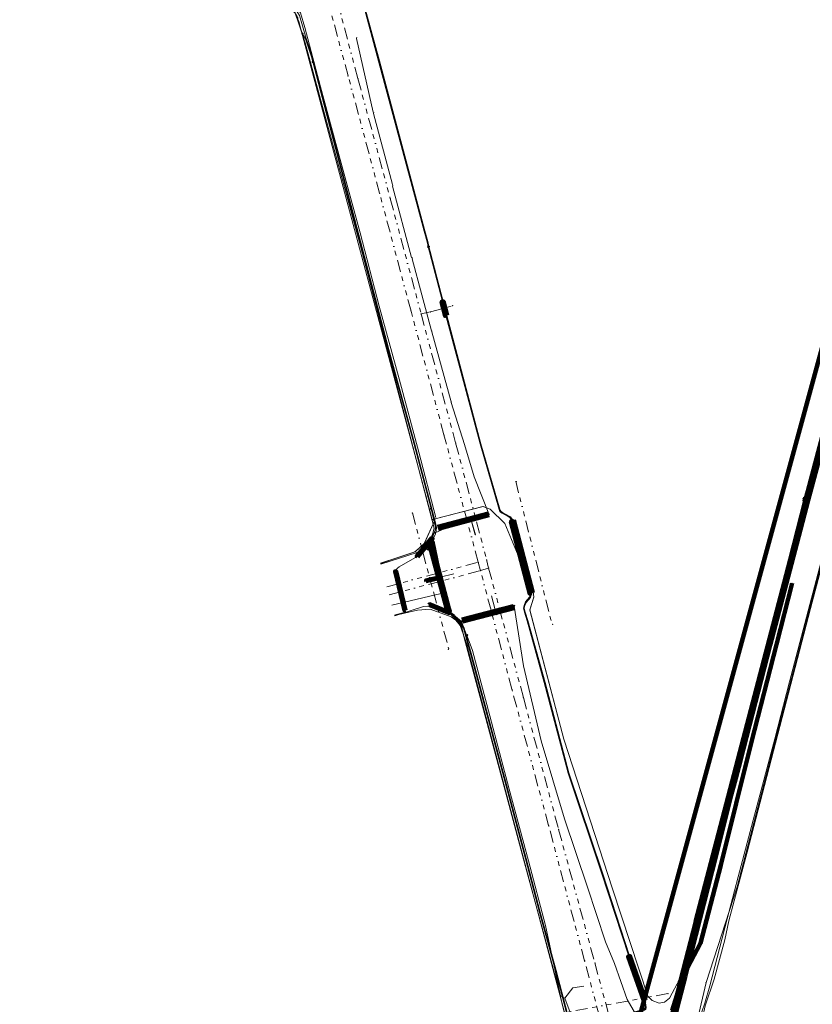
# Model space of a CAD drawing. Header units: metres. Extents: x 102998 to 103836, y 418192 to 419740.
# Tile 4 of 25: x 103055 to 103387, y 418465 to 418878. Entities that reach past the tile are written whole.
import ezdxf
from ezdxf.lldxf.tags import DXFTag

# ---------------------------------------------------------------- set-up
doc = ezdxf.new("R2010")
doc.units = ezdxf.units.M
doc.linetypes.add('RI-OVERIG', pattern=[17, 5, -2, 2, -2, 0, -2, 2, -2])
for name, color, linetype, lineweight in [('B-WE-KL-DATA_EUROFIBER NEDERLAND BV-G', 90, 'KL-DATA-N', 18), ('B-WE-KL-DATA_HULPSTUK_EUROFIBER NEDERLAND BV-S @ 0.5', 90, 'Continuous', 25), ('B-WE-KL-DATA_HULPSTUK_KPN BV-S @ 0.5', 90, 'Continuous', 25), ('B-WE-KL-DATA_KABELBED_KPN BV-G', 90, 'Continuous', 100), ('B-WE-KL-DATA_KABELBED_ZIGGO BV-G', 90, 'Continuous', 100), ('B-WE-KL-DATA_STEDIN NETBEHEER BV-G', 90, 'KL-DATA-N', 18), ('B-WE-KL-ET_LS_400 V_STEDIN NETBEHEER BV-G', 190, 'KL-LS-N', 18), ('B-WE-KL-ET_LS_HULPSTUK_STEDIN NETBEHEER BV-S @ 0.5', 190, 'Continuous', 25), ('B-WE-KL-ET_LS_MANTELBUIS_POLYETHYLEEN PE_200_STEDIN NETBEHEER BV-G', 190, 'Continuous', 100), ('B-WE-KL-ET_LS_MANTELBUIS_POLYVINYLCHLORIDE PVC_160_STEDIN NETBEHEER BV-G', 190, 'Continuous', 100), ('B-WE-KL-ET_LS_MANTELBUIS_POLYVINYLCHLORIDE PVC_200_STEDIN NETBEHEER BV-G', 190, 'Continuous', 100), ('B-WE-KL-ET_LS_MANTELBUIS_POLYVINYLCHLORIDE PVC_63_STEDIN NETBEHEER BV-G', 190, 'Continuous', 100), ('B-WE-KL-ET_MS_13 KV_STEDIN NETBEHEER BV-G', 130, 'KL-MS-N', 18), ('B-WE-KL-ET_MS_HULPSTUK_STEDIN NETBEHEER BV-S @ 0.5', 130, 'Continuous', 25), ('B-WE-KL-ET_MS_MANTELBUIS_POLYETHYLEEN PE_200_STEDIN NETBEHEER BV-G', 130, 'Continuous', 100), ('B-WE-KL-ET_MS_MANTELBUIS_POLYVINYLCHLORIDE PVC_160_STEDIN NETBEHEER BV-G', 130, 'Continuous', 100), ('B-WE-KL-ET_MS_MANTELBUIS_POLYVINYLCHLORIDE PVC_200_STEDIN NETBEHEER BV-G', 130, 'Continuous', 100), ('B-WE-KL-ET_MS_MANTELBUIS_POLYVINYLCHLORIDE PVC_63_STEDIN NETBEHEER BV-G', 130, 'Continuous', 100), ('B-WE-KL-GAS_LD_POLYETHYLEEN PE_160_0.1 BAR_STEDIN NETBEHEER BV-G', 50, 'KL-GAS-LD-N', 18), ('B-WE-KL-OVERIG_HULPSTUK_STADSBEHEER GEMEENTE DORDRECHT-S @ 0.5', 8, 'Continuous', 25), ('B-WE-KL-OVERIG_MANTELBUIS_STADSBEHEER GEMEENTE DORDRECHT-G', 8, 'Continuous', 100), ('B-WE-KL-WATER_ASBESTCEMENT_176_EVIDES INFRA-G', 170, 'KL-WATER-N', 18), ('B-WE-KL-WATER_HPE_110_EVIDES INFRA-G', 170, 'KL-WATER-N', 18), ('B-WE-KL-WATER_HPE_160_EVIDES INFRA-G', 170, 'KL-WATER-N', 18), ('B-WE-KL-WATER_HULPSTUK_EVIDES INFRA-S @ 0.5', 170, 'Continuous', 25), ('B-WE-KL-WATER_POLYVINYLCHLORIDE PVC_110_EVIDES INFRA-G', 170, 'KL-WATER-N', 18), ('B-WE-RI-VRIJVERVAL_BETON_300_STADSBEHEER GEMEENTE DORDRECHT-G', 210, 'RI-OVERIG', 18), ('B-WE-RI-VRIJVERVAL_BETON_400_STADSBEHEER GEMEENTE DORDRECHT-G', 210, 'RI-OVERIG', 18), ('B-WE-RI-VRIJVERVAL_BETON_500_STADSBEHEER GEMEENTE DORDRECHT-G', 210, 'RI-OVERIG', 18), ('B-WE-RI-VRIJVERVAL_HULPSTUK_STADSBEHEER GEMEENTE DORDRECHT-S @ 0.5', 210, 'Continuous', 25), ('B-WE-RI-VRIJVERVAL_POLYVINYLCHLORIDE PVC_400_STADSBEHEER GEMEENTE DORDRECHT-G', 210, 'RI-OVERIG', 18), ('B-WE-RI-VRIJVERVAL_POLYVINYLCHLORIDE PVC_500_STADSBEHEER GEMEENTE DORDRECHT-G', 210, 'RI-OVERIG', 18), ('V-WE-KL-DATA_OVERIG_TENNET TSO-G', 90, 'KL-DATA-V', 35)]:
    doc.layers.add(name, color=color, linetype=linetype, lineweight=lineweight)
doc.styles.add('NLCS-ISO', font='NLCS-ISO.ttf')
doc.styles.get("Standard").update_dxf_attribs({"font": 'arial.ttf'})
tags = doc.linetypes.add('KL-DATA-N', pattern='A,4,-1,[101,NLCS.SHX,S=0.5,R=0,X=0,Y=0],-1,4,-1,["D",Standard,S=1,R=0,X=-0.25,Y=-0.5],-1.5', length=12.5).pattern_tags.tags
tags[18] = DXFTag(74, 10)
tags = doc.linetypes.add('KL-DATA-V', pattern='A,2,[24,NLCS.SHX,S=0.5,R=0,X=0,Y=0],2,-1,[101,NLCS.SHX,S=0.5,R=0,X=0,Y=0],-1,2,[24,NLCS.SHX,S=0.5,R=0,X=0,Y=0],2,-1,["D",Standard,S=1,R=0,X=-0.25,Y=-0.5],-1.5', length=12.5).pattern_tags.tags
tags[34] = DXFTag(74, 10)
tags = doc.linetypes.add('KL-GAS-LD-N', pattern='A,4,-1,[69,NLCS.SHX,S=0.5,R=0,X=0,Y=0],-1,4,-1,["L",Standard,S=1,R=0,X=0.25,Y=-0.5],-2', length=13).pattern_tags.tags
tags[18] = DXFTag(74, 10)
tags = doc.linetypes.add('KL-LS-N', pattern='A,4,-1,[103,NLCS.SHX,S=0.75,R=0,X=0,Y=0],-1,4,-1,["L",Standard,S=1,R=0,X=0,Y=-0.5],-2', length=13).pattern_tags.tags
tags[18] = DXFTag(74, 10)
tags = doc.linetypes.add('KL-MS-N', pattern='A,4,-1,[103,NLCS.SHX,S=0.75,R=0,X=0,Y=0],-1,4,-1,["M",Standard,S=1,R=0,X=0,Y=-0.5],-2', length=13).pattern_tags.tags
tags[18] = DXFTag(74, 10)
doc.linetypes.add('KL-WATER-N', pattern='A,7,-0.5,[168,NLCS.SHX,S=0.75,R=0,X=0.75,Y=0],-2', length=9.5)

# ---------------------------------------------------------------- blocks, each defined once
blk = doc.blocks.new('SKL-WTB_HULP_MOF-SO')
at = {"linetype": 'ByBlock', "lineweight": 18}
h = blk.add_hatch(color=0, dxfattribs=at)
h.dxf.hatch_style = 1
h.paths.add_polyline_path([(-0.5625, 0, 1), (0.5625, 0, 1)])
at = {"color": 0, "linetype": 'ByBlock', "lineweight": 18}
blk.add_circle((0, 0), 0.5625, dxfattribs=at)
at = {"color": 0, "linetype": 'ByBlock', "lineweight": 18, "style": 'NLCS-ISO', "flags": 1}
for tag, p in [('TYPE', (1.5, 0)), ('OMSCHRIJVING', (1.5, -3)), ('LABEL', (1.5, -1.5))]:
    blk.add_attdef(tag, p, '', height=1, dxfattribs=at)
blk = doc.blocks.new('SKL-WTB_HULP_OVERIG-SO')
at = {"color": 0, "linetype": 'ByBlock', "lineweight": 18}
for points in [[(-0.14, 0.14), (0.14, -0.14)], [(0.14, 0.14), (-0.14, -0.14)]]:
    blk.add_lwpolyline(points, dxfattribs=at)
at = {"color": 0, "linetype": 'ByBlock', "lineweight": 18, "style": 'NLCS-ISO', "flags": 1}
for tag, p in [('TYPE', (1.5, 0)), ('OMSCHRIJVING', (1.5, -3)), ('LABEL', (1.5, -1.5))]:
    blk.add_attdef(tag, p, '', height=1, dxfattribs=at)
blk = doc.blocks.new('SRI-HULP_OVERIG-SO')
at = {"color": 0, "linetype": 'ByBlock', "lineweight": 18}
for points in [[(-0.14, 0.14), (0.14, -0.14)], [(0.14, 0.14), (-0.14, -0.14)]]:
    blk.add_lwpolyline(points, dxfattribs=at)
at = {"color": 0, "linetype": 'ByBlock', "lineweight": 18, "style": 'NLCS-ISO', "flags": 1}
for tag, p in [('TYPE', (1.5, 0)), ('OMSCHRIJVING', (1.5, -3)), ('LABEL', (1.5, -1.5))]:
    blk.add_attdef(tag, p, '', height=1, dxfattribs=at)
blk = doc.blocks.new('SKL-WTB_HULP_AFSLUITER-SO')
at = {"color": 0, "linetype": 'ByBlock', "lineweight": 18}
blk.add_lwpolyline([(0, 0.8), (0, -0.8)], dxfattribs=at)
blk.add_circle((0, 0), 1, dxfattribs=at)
at = {"color": 0, "linetype": 'ByBlock', "lineweight": 18, "style": 'NLCS-ISO', "flags": 1}
for tag, p in [('TYPE', (1.5, 0)), ('OMSCHRIJVING', (1.5, -3)), ('LABEL', (1.5, -1.5))]:
    blk.add_attdef(tag, p, '', height=1, dxfattribs=at)

msp = doc.modelspace()

# ---------------------------------------------------------------- linework, layer by layer
at = {"layer": 'B-WE-KL-DATA_EUROFIBER NEDERLAND BV-G', "flags": 128}
for points in [[(103331.9, 418476.1), (103339.203, 418500), (103385.454, 418680.557), (103394, 418712.83), (103445.721, 418908.142), (103453.131, 418938.564), (103453.65, 418940.481), (103478.795, 419033.129), (103496.526, 419101.237), (103515.346, 419173.03), (103515.858, 419174.967), (103556.103, 419329.248), (103588.709, 419450.196), (103595.832, 419477.707)], [(103331.9, 418476.1), (103339.2, 418500), (103385.4, 418680.6), (103394, 418712.8), (103445.7, 418908.1), (103453.1, 418938.6), (103453.7, 418940.5), (103478.8, 419033.1), (103496.5, 419101.2), (103515.3, 419173), (103515.9, 419175), (103556.1, 419329.2), (103588.7, 419450.2), (103595.8, 419477.7)], [(103075.227, 419140.671), (103084.7, 419143.2), (103085.6, 419143.4), (103086.6, 419143.4), (103087.7, 419143.3), (103088.6, 419143.1), (103099.4, 419139.1), (103099.9, 419138.9), (103100.4, 419138.7), (103100.8, 419138.5), (103101.1, 419138.2), (103101.5, 419137.9), (103101.9, 419137.6), (103102.2, 419137.2), (103102.4, 419136.9), (103102.6, 419136.5), (103102.8, 419136.2), (103103, 419135.8), (103103.1, 419135.4), (103103.2, 419135.1), (103103.3, 419134.6), (103103.6, 419133.7), (103159.7, 418924), (103160, 418923), (103160.1, 418922.6), (103160.1, 418922.2), (103160.2, 418921.8), (103160.2, 418921.4), (103160.2, 418920.9), (103160.1, 418920.5), (103160.1, 418920), (103160, 418919.8), (103160, 418919.6), (103159.8, 418919.2), (103159.7, 418918.9), (103159.7, 418918.5), (103159.7, 418918.2), (103159.8, 418917.7), (103169.2, 418882.6), (103169.3, 418882.3), (103169.5, 418882), (103169.7, 418881.7), (103170, 418881.5), (103170.3, 418881.2), (103170.5, 418881), (103170.7, 418880.8), (103170.8, 418880.6), (103171, 418880.4), (103171.1, 418880.2), (103171.2, 418880), (103171.4, 418879.8), (103171.5, 418879.4), (103171.6, 418879.2), (103171.8, 418878.9), (103171.9, 418878.6), (103171.9, 418878.3), (103172.2, 418877.4), (103172.8, 418875.1), (103227.5, 418670.9), (103228, 418668.9), (103228.1, 418668.7), (103228.2, 418668.6), (103228.9, 418668.2), (103228.9, 418668), (103228.9, 418667.9), (103228.9, 418667.7), (103228.6, 418667.1)], [(103228.9, 418667.774), (103228.9, 418667.9), (103228.9, 418668), (103228.9, 418668.2), (103228.2, 418668.6), (103228.1, 418668.7), (103228, 418668.9), (103227.5, 418670.9), (103172.8, 418875.1), (103172.2, 418877.4), (103171.9, 418878.3), (103171.9, 418878.6), (103171.8, 418878.9), (103171.6, 418879.2), (103171.5, 418879.4), (103171.4, 418879.8), (103171.2, 418880), (103171.1, 418880.2), (103171, 418880.4), (103170.8, 418880.6), (103170.7, 418880.8), (103170.5, 418881), (103170.3, 418881.2), (103170, 418881.5), (103169.7, 418881.7), (103169.5, 418882), (103169.3, 418882.3), (103169.2, 418882.6), (103159.8, 418917.7), (103159.7, 418918.2), (103159.7, 418918.5), (103159.7, 418918.9), (103159.8, 418919.2), (103160, 418919.6), (103160, 418919.8), (103160.1, 418920), (103160.1, 418920.5), (103160.2, 418920.9), (103160.2, 418921.4), (103160.2, 418921.8), (103160.1, 418922.2), (103160.1, 418922.6), (103160, 418923), (103159.7, 418924), (103103.6, 419133.7), (103103.3, 419134.6), (103103.2, 419135.1), (103103.1, 419135.4), (103103, 419135.8), (103102.8, 419136.2), (103102.6, 419136.5), (103102.4, 419136.9), (103102.2, 419137.2), (103101.9, 419137.6), (103101.5, 419137.9), (103101.1, 419138.2), (103100.8, 419138.5), (103100.4, 419138.7), (103099.9, 419138.9), (103099.4, 419139.1), (103088.6, 419143.1), (103087.7, 419143.3), (103086.6, 419143.4), (103085.6, 419143.4), (103084.7, 419143.2), (103075.227, 419140.671)], [(103138.435, 418904.584), (103147, 418906.9), (103147.3, 418907), (103147.6, 418907), (103148, 418907), (103150.5, 418906.6), (103150.8, 418906.6), (103151.2, 418906.7), (103151.5, 418906.9), (103158.8, 418915.6), (103159, 418915.9), (103159.1, 418916.3), (103159.2, 418917.6), (103159.2, 418917.9), (103159.4, 418918.1), (103159.6, 418918), (103159.8, 418917.7), (103169.2, 418882.6), (103169.3, 418882.3), (103169.5, 418882), (103169.7, 418881.7), (103170, 418881.5), (103170.3, 418881.2), (103170.5, 418881), (103170.7, 418880.8), (103170.8, 418880.6), (103171, 418880.4), (103171.1, 418880.2), (103171.2, 418880), (103171.4, 418879.8), (103171.5, 418879.4), (103171.6, 418879.2), (103171.8, 418878.9), (103171.9, 418878.6), (103171.9, 418878.3), (103172.2, 418877.4), (103172.8, 418875.1), (103227.5, 418670.9), (103228, 418668.9), (103228.1, 418668.7), (103228.2, 418668.6), (103228.9, 418668.2), (103228.9, 418668), (103228.9, 418667.9), (103228.9, 418667.7), (103228.6, 418667.1)], [(103228.6, 418667.1), (103228.9, 418667.7), (103228.9, 418667.9), (103228.9, 418668), (103228.9, 418668.2), (103228.2, 418668.6), (103228.1, 418668.7), (103228, 418668.9), (103227.5, 418670.9), (103172.8, 418875.1), (103172.2, 418877.4), (103171.9, 418878.3), (103171.9, 418878.6), (103171.8, 418878.9), (103171.6, 418879.2), (103171.5, 418879.4), (103171.4, 418879.8), (103171.2, 418880), (103171.1, 418880.2), (103171, 418880.4), (103170.8, 418880.6), (103170.7, 418880.8), (103170.5, 418881), (103170.3, 418881.2), (103170, 418881.5), (103169.7, 418881.7), (103169.5, 418882), (103169.3, 418882.3), (103169.2, 418882.6), (103159.8, 418917.7)], [(103331.9, 418476.1), (103327.5, 418468), (103325.4, 418466.3), (103323.2, 418465.9), (103320.3, 418467), (103318.5, 418468.9), (103303.7, 418513.9), (103283.3, 418576.6), (103269, 418630.7), (103270.7, 418636.2), (103270.4, 418638.5), (103258.6, 418667), (103252.4, 418672.9), (103249.4, 418674.1), (103229.4, 418668.9), (103228.6, 418667.1), (103224.8, 418658.5), (103220.9, 418655.1), (103206.531, 418650.242)], [(103331.9, 418476.1), (103327.5, 418468), (103325.4, 418466.3), (103323.2, 418465.9), (103320.3, 418467), (103318.5, 418468.9), (103303.7, 418513.9), (103283.3, 418576.6), (103269, 418630.7), (103270.7, 418636.2), (103270.4, 418638.5), (103258.6, 418667), (103252.4, 418672.9), (103249.4, 418674.1), (103229.4, 418668.9), (103228.6, 418667.1)], [(103331.9, 418476.1), (103327.5, 418468), (103325.4, 418466.3), (103323.2, 418465.9), (103320.3, 418467), (103318.5, 418468.9), (103303.7, 418513.9), (103283.3, 418576.6), (103269, 418630.7), (103270.7, 418636.2), (103270.4, 418638.5), (103258.6, 418667), (103252.4, 418672.9), (103249.4, 418674.1), (103229.4, 418668.9), (103228.6, 418667.1)], [(103228.605, 418667.062), (103229.432, 418668.928), (103249.377, 418674.135), (103252.378, 418672.907), (103258.613, 418666.958), (103270.449, 418638.493), (103270.699, 418636.152), (103268.975, 418630.718), (103283.25, 418576.572), (103303.695, 418513.907), (103318.455, 418468.892), (103320.295, 418467.025), (103323.195, 418465.939), (103325.37, 418466.329), (103327.489, 418467.972), (103331.9, 418476.1)], [(103228.605, 418667.062), (103229.432, 418668.928), (103249.377, 418674.135), (103252.378, 418672.907), (103258.613, 418666.958), (103270.449, 418638.493), (103270.699, 418636.152), (103268.975, 418630.718), (103283.25, 418576.572), (103303.695, 418513.907), (103318.455, 418468.892), (103320.295, 418467.025), (103323.195, 418465.939), (103325.37, 418466.329), (103327.489, 418467.972), (103331.9, 418476.1)], [(103331.9, 418476.1), (103327.5, 418468), (103325.4, 418466.3), (103323.2, 418465.9), (103320.3, 418467), (103318.5, 418468.9), (103303.7, 418513.9), (103283.3, 418576.6), (103269, 418630.7), (103270.7, 418636.2), (103270.4, 418638.5), (103258.6, 418667), (103252.4, 418672.9), (103249.4, 418674.1), (103229.4, 418668.9), (103228.9, 418667.774)], [(103206.523, 418650.27), (103220.925, 418655.14), (103224.821, 418658.519), (103228.605, 418667.062)], [(103206.531, 418650.242), (103220.9, 418655.1), (103224.8, 418658.5), (103228.6, 418667.1)], [(103228.9, 418667.774), (103228.6, 418667.1), (103228.9, 418667.7), (103228.9, 418667.774)], [(103212.389, 418628.362), (103221.9, 418630.6), (103227.2, 418631.1), (103236, 418627.8), (103238, 418626.4), (103239.8, 418624.2), (103241.1, 418620.7), (103242.3, 418617.1), (103286.4, 418451.6), (103287, 418448), (103286.8, 418446.5), (103286.3, 418445.1), (103285.6, 418443.9), (103284.4, 418442.8), (103275.5, 418431.8), (103270.7, 418421), (103271, 418416.8), (103269.7, 418407.4), (103270.2, 418402.6), (103272.7, 418390), (103272.7, 418389.7), (103280.8, 418390.7), (103281.5, 418389.2), (103282.7, 418387.3), (103284.3, 418385), (103285.9, 418383), (103292.1, 418376.8), (103295, 418373.2), (103297, 418369.7), (103298.5, 418365), (103299, 418360.6), (103299.4, 418354.6), (103299.3, 418350.2), (103298.1, 418345.1), (103297.8, 418344.4)], [(103271, 418416.8), (103270.704, 418421.039), (103275.5, 418431.8), (103284.4, 418442.8), (103285.6, 418443.9), (103286.3, 418445.1), (103286.8, 418446.5), (103287, 418448), (103286.4, 418451.6), (103242.3, 418617.1), (103241.1, 418620.7), (103239.8, 418624.2), (103238, 418626.4), (103236, 418627.8), (103227.2, 418631.1), (103221.9, 418630.6), (103212.389, 418628.362)], [(103331.9, 418476.1), (103329.2, 418465.8), (103328, 418459.8), (103326.8, 418454.8), (103326.7, 418453.8), (103327.7, 418452.5), (103334, 418445), (103336.4, 418442.2), (103343.7, 418432.1), (103346.7, 418426.8), (103348.4, 418419.9), (103349.2, 418413.4), (103350.9, 418404.2), (103349.9, 418396.8), (103347.7, 418391.1), (103344.6, 418386), (103338.9, 418380.7), (103335.6, 418377.7), (103329.8, 418374.5), (103323.9, 418369.6), (103322.3, 418366.7), (103318.9, 418357.2), (103315.7, 418347), (103314.2, 418345.8), (103299.2, 418350.1), (103289.6, 418311.8), (103285.9, 418296.5), (103283.1, 418286.8), (103277.4, 418264.7), (103271.8, 418244.3), (103271.682, 418243.919)], [(103331.9, 418476.1), (103329.163, 418465.833), (103328.003, 418459.8), (103326.796, 418454.84), (103326.69, 418453.78), (103334.004, 418444.975), (103336.431, 418442.205), (103343.679, 418432.123), (103346.72, 418426.82), (103348.362, 418419.873), (103349.236, 418413.424), (103350.857, 418404.238), (103349.923, 418396.798), (103347.73, 418391.058), (103344.613, 418385.964), (103335.618, 418377.695), (103329.763, 418374.5), (103323.944, 418369.552), (103322.281, 418366.679), (103318.88, 418357.244), (103315.657, 418346.956), (103314.179, 418345.846), (103299.216, 418350.083), (103297.785, 418344.404)]]:
    msp.add_lwpolyline(points, dxfattribs=at)
at = {"layer": 'B-WE-KL-DATA_KABELBED_KPN BV-G', "flags": 128}
for points in [[(103541.353, 419270.354), (103536.45, 419251.312), (103524.371, 419205.272), (103511.134, 419154.571), (103498.603, 419106.177), (103486.051, 419057.831), (103486.015, 419057.697), (103473.208, 419009.509), (103470.737, 419000), (103465.908, 418981.414), (103459.917, 418958.356), (103458.858, 418954.95), (103456.379, 418946.978), (103454.976, 418941.323), (103447.211, 418910.016), (103442.678, 418896.49), (103433.32, 418857.015), (103420.545, 418808.673), (103407.684, 418760.323), (103395.189, 418712.64), (103385.627, 418676.732)], [(103373.326, 418633.212), (103376.412, 418645.257), (103384.548, 418677.019), (103385.454, 418680.557), (103445.721, 418908.142), (103446.875, 418912.881)], [(103383.417, 418677.318), (103384.548, 418677.019), (103384.754, 418676.964)], [(103331.9, 418474.7), (103332.046, 418474.914), (103332.576, 418475.695), (103333.137, 418476.52), (103333.228, 418476.654), (103333.596, 418478.019), (103339.519, 418500), (103339.556, 418500.142), (103344.482, 418519.257), (103353.422, 418553.086), (103355.299, 418560.19), (103357.254, 418567.588), (103369.708, 418615.996), (103382.347, 418664.411), (103385.627, 418676.732)], [(103338.359, 418499.547), (103338.477, 418500), (103356.187, 418567.858), (103376.412, 418645.257), (103381.472, 418664.624), (103384.754, 418676.963)], [(103384.754, 418676.964), (103385.627, 418676.733)], [(103326.69, 418453.78), (103330.599, 418469.206), (103330.599, 418469.207), (103331.379, 418472.285), (103332.046, 418474.914), (103332.123, 418475.221), (103332.422, 418475.789), (103332.559, 418476.048), (103333.56, 418477.951), (103333.596, 418478.019), (103335.04, 418480.762), (103340.452, 418491.046), (103348.98, 418523.788), (103361.907, 418575.517), (103372.281, 418616.287), (103378.899, 418641.947)], [(103334.173, 418477.361), (103334.174, 418477.366), (103335.04, 418480.762), (103347.052, 418527.891), (103353.422, 418553.086), (103359.307, 418576.365), (103371.465, 418624.855), (103373.325, 418633.208), (103373.326, 418633.213)], [(103339.203, 418500), (103373.325, 418633.208), (103373.326, 418633.212)], [(103332.773, 418475.589), (103333.189, 418476.562), (103333.228, 418476.654), (103333.56, 418477.951), (103339.203, 418500)], [(103331.9, 418474.7), (103332.256, 418475.652), (103332.305, 418475.841), (103332.309, 418475.859), (103338.359, 418499.547)], [(103327.887, 418452.49), (103331.597, 418467.255), (103334.173, 418477.361)], [(103332.181, 418474.204), (103332.773, 418475.589)], [(103334.174, 418477.366), (103333.189, 418476.562), (103333.137, 418476.52), (103332.559, 418476.048), (103332.319, 418475.852), (103332.305, 418475.841)], [(103332.754, 418475.586), (103332.576, 418475.695), (103332.422, 418475.789), (103332.319, 418475.852), (103332.309, 418475.859)], [(103326.69, 418453.78), (103330.599, 418469.206), (103330.599, 418469.207), (103331.379, 418472.285), (103331.9, 418474.7)], [(103328.577, 418462.814), (103330.599, 418469.206), (103330.599, 418469.207), (103332.181, 418474.204)]]:
    msp.add_lwpolyline(points, dxfattribs=at)
at = {"layer": 'B-WE-KL-DATA_KABELBED_ZIGGO BV-G', "flags": 128}
msp.add_lwpolyline([(103268.698, 418290.605), (103609.353, 419539.885), (103621.392, 419635.736), (103611.213, 419648.839)], dxfattribs=at)
at = {"layer": 'B-WE-KL-DATA_STEDIN NETBEHEER BV-G', "flags": 128}
msp.add_lwpolyline([(103096.392, 419260.13), (103099.502, 419248.511), (103102.329, 419238.217), (103103.538, 419233.621), (103104.621, 419229.281), (103106.79, 419222.167), (103114.498, 419198.772), (103119.644, 419183.974), (103124.006, 419181.445), (103124.366, 419180.912), (103124.577, 419180.052), (103132.781, 419149.206), (103132.83, 419148.558), (103130.186, 419144.134), (103132.133, 419135.994), (103138.522, 419111.968), (103145.031, 419087.408), (103152.701, 419059.313), (103159.343, 419034.117), (103166.15, 419008.662), (103172.832, 418984.159), (103179.578, 418958.873), (103185.228, 418936.755), (103187.48, 418928.319), (103193.284, 418924.464), (103193.516, 418922.588), (103201.215, 418894.106), (103201.6, 418892.438), (103200.202, 418890.254), (103198.401, 418887.581), (103198.726, 418886.269), (103205.676, 418860.726), (103224.705, 418789.515), (103225.945, 418785.058), (103226.925, 418780.845), (103232.386, 418759.943), (103233.887, 418754.062), (103248.22, 418700.31), (103256.122, 418672.782), (103256.331, 418672.311), (103256.735, 418671.726), (103257.368, 418671.324), (103258.664, 418670.624), (103260.614, 418669.426), (103261.258, 418668.589), (103269.302, 418637.609), (103268.911, 418636.152), (103267.199, 418634.1), (103266.576, 418632.65), (103266.339, 418631.505), (103266.773, 418629.744), (103267.876, 418626.196), (103275.058, 418600.264), (103285.008, 418562.373), (103299.105, 418520.492), (103310.48, 418485.643), (103317.073, 418466.965), (103317.423, 418464.179), (103317.257, 418463.639), (103316.93, 418463.354), (103316.093, 418463.103), (103287.365, 418455.531), (103286.811, 418455.355), (103286.533, 418454.967), (103286.399, 418454.451), (103289.059, 418446.186), (103289.497, 418445.288), (103289.583, 418444.584), (103289.327, 418443.894), (103288.86, 418443.59), (103283.229, 418438.832), (103280.597, 418436.321), (103278.314, 418433.312), (103276.049, 418430.114), (103275.171, 418428.573), (103273.549, 418425.873), (103272.364, 418423.297), (103271.867, 418420.381), (103269.939, 418410.713), (103269.63, 418409.581), (103269.867, 418406.675)], dxfattribs=at)
at = {"layer": 'B-WE-KL-ET_LS_400 V_STEDIN NETBEHEER BV-G', "flags": 128}
for points in [[(103174.769, 418874.855), (103172.946, 418880.927), (103172.473, 418881.487), (103168.757, 418884.498), (103157.461, 418888.537), (103149.127, 418889.451), (103142.773, 418888.38)], [(103181.353, 418849.951), (103174.769, 418874.855)], [(103203.666, 418839.169), (103203.411, 418839.369), (103196.44, 418870.273), (103196.523, 418870.697)], [(103189.534, 418819.442), (103181.353, 418849.951)], [(103211.685, 418808.727), (103211.444, 418808.962), (103203.473, 418838.839), (103203.666, 418839.169)], [(103197.917, 418788.768), (103189.534, 418819.442)], [(103219.909, 418778.25), (103219.514, 418778.464), (103211.558, 418808.37), (103211.685, 418808.727)], [(103205.966, 418757.974), (103197.917, 418788.768)], [(103227.989, 418747.512), (103227.889, 418747.638), (103219.721, 418777.868), (103219.909, 418778.25)], [(103214.294, 418727.599), (103205.966, 418757.974)], [(103236.185, 418717.836), (103236.027, 418717.88), (103227.983, 418747.213), (103227.989, 418747.512)], [(103222.511, 418696.821), (103214.294, 418727.599)], [(103236.185, 418717.836), (103236.095, 418717.623), (103241.677, 418700.095), (103245.639, 418686.46)], [(103229.647, 418669.428), (103222.511, 418696.821)], [(103245.639, 418686.46), (103251.859, 418670.946), (103251.769, 418670.754)], [(103225.211, 418642.852), (103225.533, 418642.958), (103230.837, 418644.233), (103231.214, 418644.527), (103227.724, 418660.735), (103227.938, 418661.726), (103228.493, 418662.573), (103229.315, 418663.166), (103230.294, 418663.425), (103243.962, 418669.89)], [(103243.962, 418669.89), (103246.165, 418662.165)], [(103246.165, 418662.165), (103246.264, 418662.181), (103244.055, 418669.917), (103244.804, 418669.604), (103251.769, 418670.754)], [(103225.211, 418642.852), (103225.244, 418642.758), (103225.557, 418642.861), (103230.861, 418644.135), (103231.516, 418644.436), (103237.161, 418645.854)], [(103237.072, 418628.678), (103235.298, 418630.184), (103233.618, 418634.683), (103233.052, 418636.812), (103232.668, 418637.434), (103231.915, 418637.596), (103211.206, 418632.777)], [(103255.004, 418628.694), (103252.919, 418636.711)], [(103262.454, 418632.43), (103261.72, 418631.908), (103255.004, 418628.694)], [(103266.425, 418607.313), (103262.498, 418632.28), (103262.454, 418632.43)], [(103237.072, 418628.678), (103240.419, 418625.932)], [(103240.419, 418625.932), (103242.549, 418620.284), (103242.744, 418620.098)], [(103242.744, 418620.098), (103242.764, 418619.8), (103244.972, 418613.752)], [(103244.972, 418613.752), (103252.248, 418586.335)], [(103273.748, 418575.876), (103266.425, 418607.313)], [(103252.248, 418586.335), (103260.413, 418555.642)], [(103283.572, 418543.242), (103273.748, 418575.876)], [(103260.413, 418555.642), (103268.457, 418525.628)], [(103293.121, 418514.522), (103283.572, 418543.242)], [(103268.457, 418525.628), (103275.594, 418498.543)], [(103300.723, 418491.633), (103293.121, 418514.522)], [(103275.594, 418498.543), (103281.857, 418468.986), (103283.73, 418468.01)], [(103314.122, 418459.046), (103314.27, 418459.81), (103309.735, 418467.462), (103304.435, 418482.594), (103300.723, 418491.633)], [(103283.73, 418468.01), (103287.057, 418472.304), (103291.573, 418473.099)], [(103283.73, 418468.01), (103291.84, 418446.436), (103297.157, 418447.241)]]:
    msp.add_lwpolyline(points, dxfattribs=at)
at = {"layer": 'B-WE-KL-ET_LS_MANTELBUIS_POLYETHYLEEN PE_200_STEDIN NETBEHEER BV-G', "flags": 128}
msp.add_lwpolyline([(103226.865, 418632.842), (103235.316, 418629.432), (103235.428, 418629.71), (103226.977, 418633.12), (103226.865, 418632.842)], dxfattribs=at)
at = {"layer": 'B-WE-KL-ET_LS_MANTELBUIS_POLYVINYLCHLORIDE PVC_160_STEDIN NETBEHEER BV-G', "flags": 128}
for points in [[(103234.323, 418754.175), (103232.822, 418760.054), (103232.046, 418759.856), (103233.547, 418753.977), (103234.323, 418754.175)], [(103269.74, 418637.709), (103261.867, 418668.013), (103261.093, 418667.811), (103268.966, 418637.507), (103269.74, 418637.709)], [(103221.922, 418653.046), (103228.294, 418660.624), (103227.988, 418660.882), (103221.616, 418653.304), (103221.922, 418653.046)], [(103235.099, 418631.354), (103228.247, 418657.114), (103227.763, 418656.986), (103234.615, 418631.226), (103235.099, 418631.354)], [(103216.904, 418630.594), (103212.96, 418646.97), (103212.572, 418646.876), (103216.516, 418630.5), (103216.904, 418630.594)], [(103317.483, 418467.142), (103310.935, 418485.708), (103310.181, 418485.442), (103316.729, 418466.876), (103317.483, 418467.142)]]:
    msp.add_lwpolyline(points, dxfattribs=at)
at = {"layer": 'B-WE-KL-ET_LS_MANTELBUIS_POLYVINYLCHLORIDE PVC_200_STEDIN NETBEHEER BV-G', "flags": 128}
msp.add_lwpolyline([(103231.361, 418644.559), (103228.181, 418659.344), (103227.887, 418659.28), (103231.067, 418644.495), (103231.361, 418644.559)], dxfattribs=at)
at = {"layer": 'B-WE-KL-ET_LS_MANTELBUIS_POLYVINYLCHLORIDE PVC_63_STEDIN NETBEHEER BV-G', "flags": 128}
for points in [[(103225.568, 418642.812), (103230.872, 418644.087), (103230.802, 418644.379), (103225.498, 418643.104), (103225.568, 418642.812)], [(103233.477, 418634.631), (103235.157, 418630.132), (103235.439, 418630.236), (103233.759, 418634.735), (103233.477, 418634.631)]]:
    msp.add_lwpolyline(points, dxfattribs=at)
at = {"layer": 'B-WE-KL-ET_MS_13 KV_STEDIN NETBEHEER BV-G', "flags": 128}
for points in [[(103178.387, 418860.329), (103177.786, 418862.625), (103175.317, 418870.162), (103172.508, 418879.881), (103171.384, 418881.683), (103169.422, 418882.756), (103167.872, 418883.436), (103167.047, 418884.695), (103166.684, 418885.709), (103159.071, 418914.58), (103159.013, 418915.275), (103159.128, 418916.009), (103161.565, 418920.09), (103161.535, 418921.298), (103155.606, 418943.986), (103131.624, 419033.879), (103103.794, 419136.942), (103097.752, 419142.692), (103097.293, 419143.708), (103090.423, 419171.242), (103091.764, 419174.095), (103092.476, 419174.896), (103092.828, 419175.982), (103091.513, 419182.68), (103082.132, 419223.371), (103069.947, 419270.403), (103056.932, 419318.695), (103055.328, 419325.352)], [(103226.484, 418782.965), (103225.994, 418785.071), (103224.754, 418789.528), (103205.725, 418860.739), (103198.775, 418886.281), (103198.455, 418887.572), (103200.243, 418890.226), (103201.654, 418892.429), (103201.263, 418894.118), (103193.565, 418922.596), (103193.331, 418924.492), (103187.523, 418928.35), (103185.276, 418936.767), (103179.626, 418958.885), (103172.881, 418984.172), (103166.199, 419008.675), (103159.392, 419034.13), (103152.75, 419059.326), (103145.079, 419087.421), (103138.571, 419111.981), (103132.182, 419136.007), (103130.24, 419144.126), (103132.881, 419148.546), (103132.83, 419149.214), (103124.625, 419180.064), (103124.413, 419180.933), (103124.041, 419181.482), (103119.685, 419184.008), (103114.546, 419198.788), (103106.84, 419222.18), (103104.669, 419229.295), (103096.51, 419259.885)], [(103226.776, 418783.03), (103226.285, 418785.146), (103225.043, 418789.607), (103206.015, 418860.817), (103199.065, 418886.357), (103198.778, 418887.514), (103200.494, 418890.061), (103201.974, 418892.374), (103201.554, 418894.191), (103193.86, 418922.654), (103193.612, 418924.666), (103187.784, 418928.537), (103185.566, 418936.843), (103179.917, 418958.961), (103173.17, 418984.25), (103166.488, 419008.753), (103159.682, 419034.207), (103153.04, 419059.404), (103145.369, 419087.499), (103138.861, 419112.058), (103132.473, 419136.08), (103130.56, 419144.077), (103133.188, 419148.474), (103133.127, 419149.265), (103124.917, 419180.135), (103124.691, 419181.057), (103124.251, 419181.707), (103119.931, 419184.212), (103114.831, 419198.884), (103107.123, 419222.273), (103104.959, 419229.375), (103102.878, 419237.507), (103096.844, 419259.799)], [(103143.903, 418884.161), (103158.113, 418887.467), (103158.266, 418887.484), (103158.419, 418887.476), (103158.57, 418887.445), (103158.714, 418887.39), (103167.633, 418882.854), (103169.465, 418881.793), (103170.579, 418881.194), (103171.073, 418879.555), (103173.799, 418872.102)], [(103178.066, 418860.37), (103177.495, 418862.549), (103175.029, 418870.079), (103173.799, 418872.102)], [(103178.066, 418860.37), (103193.827, 418800.14), (103209.655, 418739.86), (103220.405, 418700.611), (103227.64, 418673.123)], [(103178.387, 418860.329), (103194.117, 418800.216), (103209.944, 418739.938), (103220.695, 418700.689), (103229.487, 418667.282), (103229.881, 418665.234), (103229.846, 418663.94), (103229.503, 418662.623), (103228.838, 418661.042), (103228.139, 418658.926), (103228.058, 418657.838), (103228.133, 418657.152), (103235.078, 418631.046), (103235.374, 418630.033), (103236.27, 418629.079), (103238.423, 418627.146), (103239.755, 418625.989), (103240.697, 418624.514), (103241.441, 418623.155), (103242.625, 418619.167), (103244.829, 418611.06), (103259.326, 418557.003), (103267.549, 418526.565), (103273.408, 418504.044), (103280.096, 418479.685), (103284.62, 418462.017), (103286.296, 418456.11), (103286.864, 418455.639), (103287.385, 418455.485), (103316.106, 418463.056), (103316.954, 418463.309), (103317.3, 418463.61), (103317.474, 418464.175), (103317.104, 418467.025), (103310.524, 418485.669), (103299.153, 418520.508), (103285.055, 418562.388), (103275.106, 418600.277), (103267.924, 418626.21), (103266.821, 418629.757), (103266.391, 418631.506), (103266.624, 418632.634), (103267.243, 418634.073), (103268.957, 418636.129), (103269.353, 418637.608), (103261.303, 418668.612), (103260.648, 418669.463), (103258.689, 418670.668), (103257.394, 418671.367), (103256.775, 418671.759), (103256.265, 418672.584), (103256.169, 418672.8), (103248.268, 418700.324), (103233.935, 418754.075), (103232.435, 418759.953), (103226.975, 418780.853), (103226.484, 418782.965)], [(103226.776, 418783.03), (103227.267, 418780.921), (103232.725, 418760.03), (103234.226, 418754.151), (103248.557, 418700.404), (103256.452, 418672.903), (103256.638, 418672.482), (103256.983, 418671.983), (103257.546, 418671.626), (103258.839, 418670.928), (103260.852, 418669.69), (103261.579, 418668.746), (103269.663, 418637.607), (103269.23, 418635.988), (103267.501, 418633.915), (103266.912, 418632.544), (103266.698, 418631.512), (103267.11, 418629.838), (103268.212, 418626.295), (103275.396, 418600.355), (103285.343, 418562.474), (103299.438, 418520.602), (103310.809, 418485.762), (103317.397, 418467.095), (103317.779, 418464.149), (103317.562, 418463.44), (103317.102, 418463.04), (103316.187, 418462.767), (103287.462, 418455.195), (103287.028, 418455.057), (103286.856, 418454.816), (103286.763, 418454.462), (103289.384, 418446.316), (103289.838, 418445.389), (103289.941, 418444.542), (103289.615, 418443.664), (103289.069, 418443.309), (103283.463, 418438.571), (103280.858, 418436.087), (103278.597, 418433.105), (103276.344, 418429.926), (103275.473, 418428.396), (103273.767, 418425.215)], [(103405.03, 418703.875), (103395.612, 418668.468), (103385.638, 418630.381), (103377.773, 418600.557), (103371.668, 418576.686), (103363.143, 418544.786), (103356.335, 418518.839), (103351.696, 418501.239), (103344.438, 418473.218), (103342.271, 418465.912), (103341.077, 418462.362)], [(103227.64, 418673.123), (103229.545, 418665.393), (103229.564, 418664.596), (103228.141, 418660.753), (103221.769, 418653.175), (103214.329, 418648.828), (103213.529, 418648.222), (103212.836, 418647.456), (103212.766, 418646.923), (103216.71, 418630.547), (103216.788, 418630.284), (103216.737, 418630.014), (103216.569, 418629.798), (103216.321, 418629.682), (103213.187, 418628.786), (103212.329, 418628.586)], [(103243.206, 418615.885), (103241.163, 418623.039), (103239.526, 418625.791), (103236.641, 418628.355), (103228.063, 418632.385), (103224.521, 418632.177), (103213.327, 418628.49), (103212.418, 418628.253)], [(103243.206, 418615.885), (103244.54, 418610.982), (103259.037, 418556.925), (103267.259, 418526.488), (103273.118, 418503.967), (103279.806, 418479.606), (103284.331, 418461.937), (103289.104, 418446.206), (103289.546, 418445.302), (103289.634, 418444.578), (103289.368, 418443.862), (103288.89, 418443.55), (103283.263, 418438.794), (103280.634, 418436.287), (103278.355, 418433.283), (103276.091, 418430.088), (103275.214, 418428.548), (103273.137, 418425.14)]]:
    msp.add_lwpolyline(points, dxfattribs=at)
at = {"layer": 'B-WE-KL-ET_MS_MANTELBUIS_POLYETHYLEEN PE_200_STEDIN NETBEHEER BV-G', "flags": 128}
msp.add_lwpolyline([(103226.865, 418632.842), (103235.316, 418629.432), (103235.428, 418629.71), (103226.977, 418633.12), (103226.865, 418632.842)], dxfattribs=at)
at = {"layer": 'B-WE-KL-ET_MS_MANTELBUIS_POLYVINYLCHLORIDE PVC_160_STEDIN NETBEHEER BV-G', "flags": 128}
for points in [[(103234.323, 418754.175), (103232.822, 418760.054), (103232.046, 418759.856), (103233.547, 418753.977), (103234.323, 418754.175)], [(103269.74, 418637.709), (103261.867, 418668.013), (103261.093, 418667.811), (103268.966, 418637.507), (103269.74, 418637.709)], [(103221.922, 418653.046), (103228.294, 418660.624), (103227.988, 418660.882), (103221.616, 418653.304), (103221.922, 418653.046)], [(103235.099, 418631.354), (103228.247, 418657.114), (103227.763, 418656.986), (103234.615, 418631.226), (103235.099, 418631.354)], [(103216.904, 418630.594), (103212.96, 418646.97), (103212.572, 418646.876), (103216.516, 418630.5), (103216.904, 418630.594)], [(103317.483, 418467.142), (103310.935, 418485.708), (103310.181, 418485.442), (103316.729, 418466.876), (103317.483, 418467.142)]]:
    msp.add_lwpolyline(points, dxfattribs=at)
at = {"layer": 'B-WE-KL-ET_MS_MANTELBUIS_POLYVINYLCHLORIDE PVC_200_STEDIN NETBEHEER BV-G', "flags": 128}
msp.add_lwpolyline([(103231.361, 418644.559), (103228.181, 418659.344), (103227.887, 418659.28), (103231.067, 418644.495), (103231.361, 418644.559)], dxfattribs=at)
at = {"layer": 'B-WE-KL-ET_MS_MANTELBUIS_POLYVINYLCHLORIDE PVC_63_STEDIN NETBEHEER BV-G', "flags": 128}
msp.add_lwpolyline([(103233.477, 418634.631), (103235.157, 418630.132), (103235.439, 418630.236), (103233.759, 418634.735), (103233.477, 418634.631)], dxfattribs=at)
at = {"layer": 'B-WE-KL-GAS_LD_POLYETHYLEEN PE_160_0.1 BAR_STEDIN NETBEHEER BV-G', "flags": 128}
msp.add_lwpolyline([(103341.492, 418460.328), (103342.482, 418464.801), (103346.295, 418476.065), (103350.68, 418492.425), (103352.38, 418500.403), (103359.991, 418529.228), (103386.599, 418631.29), (103412.265, 418728.59), (103432.038, 418803.146), (103458.028, 418905.349)], dxfattribs=at)
at = {"layer": 'B-WE-KL-OVERIG_MANTELBUIS_STADSBEHEER GEMEENTE DORDRECHT-G', "flags": 128}
for points in [[(103251.687, 418671.172), (103230.464, 418665.523)], [(103251.72, 418671.051), (103230.497, 418665.401)], [(103251.751, 418670.938), (103230.528, 418665.289)], [(103251.807, 418670.733), (103230.584, 418665.083)], [(103251.837, 418670.623), (103230.614, 418664.973)], [(103251.875, 418670.487), (103230.652, 418664.837)], [(103251.897, 418670.404), (103230.674, 418664.755)], [(103269.404, 418637.612), (103261.465, 418668.124)], [(103269.486, 418637.639), (103261.549, 418668.14)], [(103269.568, 418637.666), (103261.633, 418668.157)], [(103269.701, 418637.711), (103261.772, 418668.185)], [(103269.81, 418637.747), (103261.884, 418668.207)], [(103270.012, 418637.815), (103262.093, 418668.248)], [(103270.123, 418637.852), (103262.207, 418668.271)], [(103270.243, 418637.892), (103262.331, 418668.296)], [(103234.63, 418629.573), (103226.767, 418658.945)], [(103234.755, 418629.595), (103226.888, 418658.985)], [(103234.87, 418629.616), (103226.998, 418659.021)], [(103235.08, 418629.653), (103227.2, 418659.088)], [(103235.193, 418629.673), (103227.309, 418659.124)], [(103235.332, 418629.697), (103227.443, 418659.169)], [(103235.42, 418629.7), (103227.524, 418659.196)], [(103235.502, 418629.727), (103227.606, 418659.223)], [(103240.607, 418626.693), (103262.127, 418632.293)], [(103240.629, 418626.61), (103262.149, 418632.21)], [(103240.664, 418626.474), (103262.185, 418632.074)], [(103240.693, 418626.363), (103262.215, 418631.964)], [(103240.746, 418626.158), (103262.27, 418631.758)], [(103240.776, 418626.045), (103262.3, 418631.646)], [(103240.808, 418625.923), (103262.333, 418631.524)]]:
    msp.add_lwpolyline(points, dxfattribs=at)
at = {"layer": 'B-WE-KL-WATER_ASBESTCEMENT_176_EVIDES INFRA-G', "flags": 128}
msp.add_lwpolyline([(103342.873, 418474.569), (103355.888, 418514.72), (103359.545, 418528.71), (103386.205, 418630.969), (103411.756, 418727.834), (103431.218, 418802.381), (103468.332, 418945.246), (103496.233, 419052.059), (103516.883, 419130.619), (103522.316, 419151.586)], dxfattribs=at)
at = {"layer": 'B-WE-KL-WATER_HPE_110_EVIDES INFRA-G', "flags": 128}
for points in [[(103226.389, 418656.273), (103225.891, 418656.25)], [(103227.023, 418656.302), (103226.389, 418656.273)]]:
    msp.add_lwpolyline(points, dxfattribs=at)
at = {"layer": 'B-WE-KL-WATER_HPE_160_EVIDES INFRA-G', "flags": 128}
for points in [[(103279.347, 418478.371), (103278.814, 418480.657), (103272.471, 418503.674), (103266.318, 418526.343), (103258.251, 418556.669), (103241.57, 418619.075), (103240.637, 418622.88), (103240.152, 418624.538), (103239.627, 418625.243), (103234.488, 418630.219), (103234.193, 418630.638), (103233.992, 418631.102), (103227.023, 418656.302), (103226.915, 418657.419), (103227.015, 418657.895), (103228.865, 418664.39), (103228.945, 418664.736), (103228.917, 418665.041), (103197.941, 418783.803), (103174.86, 418868.369), (103170.431, 418881.782), (103169.98, 418882.321), (103169.546, 418882.898), (103166.833, 418883.974), (103166.8, 418883.991)], [(103284.321, 418458.568), (103282.869, 418464.438), (103281.021, 418472.348), (103279.347, 418478.371)], [(103335.492, 418443.605), (103335.636, 418443.751), (103335.826, 418444.145), (103342.873, 418474.569)]]:
    msp.add_lwpolyline(points, dxfattribs=at)
at = {"layer": 'B-WE-KL-WATER_POLYVINYLCHLORIDE PVC_110_EVIDES INFRA-G', "flags": 128}
msp.add_lwpolyline([(103225.891, 418656.25), (103225.805, 418656.251), (103225.421, 418656.177), (103224.631, 418655.678), (103222.918, 418655.457), (103222.518, 418655.173), (103221.782, 418654.844), (103206.631, 418649.867)], dxfattribs=at)
at = {"layer": 'B-WE-RI-VRIJVERVAL_BETON_300_STADSBEHEER GEMEENTE DORDRECHT-G', "flags": 128}
for points in [[(103209.156, 418640.437), (103247.435, 418650.737)], [(103261.514, 418597.508), (103247.435, 418650.737)], [(103276.878, 418540.427), (103261.514, 418597.508)], [(103291.927, 418483.685), (103276.878, 418540.427)], [(103307.156, 418426.959), (103291.927, 418483.685)]]:
    msp.add_lwpolyline(points, dxfattribs=at)
at = {"layer": 'B-WE-RI-VRIJVERVAL_BETON_400_STADSBEHEER GEMEENTE DORDRECHT-G', "flags": 128}
for points in [[(103192.905, 418854.538), (103178.923, 418906.208)], [(103206.08, 418805.37), (103192.905, 418854.538)], [(103219.262, 418755.94), (103206.08, 418805.37)], [(103233.05, 418704.091), (103219.262, 418755.94)], [(103247.435, 418650.737), (103233.05, 418704.091)]]:
    msp.add_lwpolyline(points, dxfattribs=at)
at = {"layer": 'B-WE-RI-VRIJVERVAL_BETON_500_STADSBEHEER GEMEENTE DORDRECHT-G', "flags": 128}
for points in [[(103263.095, 418684.698), (103278.308, 418624.705)], [(103219.814, 418671.414), (103235.026, 418614.42)], [(103326.852, 418469.949), (103280.748, 418461.412)]]:
    msp.add_lwpolyline(points, dxfattribs=at)
at = {"layer": 'B-WE-RI-VRIJVERVAL_POLYVINYLCHLORIDE PVC_400_STADSBEHEER GEMEENTE DORDRECHT-G', "flags": 128}
for points in [[(103210.07, 418637.021), (103248.365, 418647.212)], [(103248.365, 418647.212), (103251.742, 418648.272)]]:
    msp.add_lwpolyline(points, dxfattribs=at)
at = {"layer": 'B-WE-RI-VRIJVERVAL_POLYVINYLCHLORIDE PVC_500_STADSBEHEER GEMEENTE DORDRECHT-G', "flags": 128}
for points in [[(103197.015, 418853.375), (103183.585, 418903.792)], [(103197.015, 418853.375), (103210.567, 418803.098)], [(103210.567, 418803.098), (103223.472, 418754.807)], [(103223.472, 418754.807), (103227.348, 418755.633), (103227.348, 418755.633)], [(103227.348, 418755.633), (103236.75, 418758.237), (103236.75, 418758.237)], [(103223.472, 418754.807), (103237.939, 418700.752)], [(103237.939, 418700.752), (103250.926, 418651.683)], [(103250.926, 418651.807), (103251.742, 418648.272)], [(103251.742, 418648.272), (103266.336, 418594.006)], [(103266.336, 418594.006), (103281.055, 418538.781)], [(103281.055, 418538.781), (103296.248, 418482.813)], [(103296.248, 418482.813), (103311.917, 418424.427), (103311.917, 418424.427)]]:
    msp.add_lwpolyline(points, dxfattribs=at)
at = {"layer": 'V-WE-KL-DATA_OVERIG_TENNET TSO-G', "flags": 128}
msp.add_lwpolyline([(103440.947, 418887.511), (103305.677, 418369.278), (103298.97, 418343.688)], dxfattribs=at)

# ---------------------------------------------------------------- block references
at = {"layer": 'B-WE-KL-DATA_HULPSTUK_EUROFIBER NEDERLAND BV-S @ 0.5', "xscale": 0.5, "yscale": 0.5, "zscale": 0.5}
for p in [(103228.605, 418667.062), (103331.9, 418476.1)]:
    msp.add_blockref('SKL-WTB_HULP_OVERIG-SO', p, dxfattribs=at)
at = {"layer": 'B-WE-KL-DATA_HULPSTUK_KPN BV-S @ 0.5', "xscale": 0.5, "yscale": 0.5, "zscale": 0.5}
for name, p in [('SKL-WTB_HULP_OVERIG-SO', (103383.417, 418677.318)), ('SKL-WTB_HULP_OVERIG-SO', (103384.754, 418676.964)), ('SKL-WTB_HULP_OVERIG-SO', (103384.754, 418676.964)), ('SKL-WTB_HULP_OVERIG-SO', (103384.754, 418676.963)), ('SKL-WTB_HULP_OVERIG-SO', (103385.627, 418676.733)), ('SKL-WTB_HULP_OVERIG-SO', (103385.627, 418676.732)), ('SKL-WTB_HULP_OVERIG-SO', (103385.627, 418676.732)), ('SKL-WTB_HULP_MOF-SO', (103382.2, 418667.856)), ('SKL-WTB_HULP_OVERIG-SO', (103378.899, 418641.947)), ('SKL-WTB_HULP_MOF-SO', (103373.326, 418633.212)), ('SKL-WTB_HULP_OVERIG-SO', (103373.326, 418633.213)), ('SKL-WTB_HULP_OVERIG-SO', (103373.326, 418633.212)), ('SKL-WTB_HULP_OVERIG-SO', (103373.326, 418633.212)), ('SKL-WTB_HULP_MOF-SO', (103370.662, 418621.652)), ('SKL-WTB_HULP_MOF-SO', (103369.676, 418617.721)), ('SKL-WTB_HULP_MOF-SO', (103369.844, 418618.393)), ('SKL-WTB_HULP_MOF-SO', (103368.596, 418613.416)), ('SKL-WTB_HULP_MOF-SO', (103366.4, 418604.655)), ('SKL-WTB_HULP_MOF-SO', (103352.392, 418549.013)), ('SKL-WTB_HULP_MOF-SO', (103352.128, 418547.969)), ('SKL-WTB_HULP_MOF-SO', (103349.273, 418524.96)), ('SKL-WTB_HULP_OVERIG-SO', (103339.203, 418500)), ('SKL-WTB_HULP_OVERIG-SO', (103339.203, 418500)), ('SKL-WTB_HULP_OVERIG-SO', (103338.359, 418499.547)), ('SKL-WTB_HULP_OVERIG-SO', (103338.359, 418499.547)), ('SKL-WTB_HULP_OVERIG-SO', (103332.305, 418475.841)), ('SKL-WTB_HULP_OVERIG-SO', (103332.309, 418475.859)), ('SKL-WTB_HULP_OVERIG-SO', (103332.754, 418475.586)), ('SKL-WTB_HULP_OVERIG-SO', (103332.773, 418475.589)), ('SKL-WTB_HULP_OVERIG-SO', (103332.773, 418475.589)), ('SKL-WTB_HULP_MOF-SO', (103333.917, 418476.361)), ('SKL-WTB_HULP_MOF-SO', (103334.323, 418477.952)), ('SKL-WTB_HULP_OVERIG-SO', (103334.173, 418477.361)), ('SKL-WTB_HULP_OVERIG-SO', (103334.173, 418477.361)), ('SKL-WTB_HULP_OVERIG-SO', (103334.174, 418477.366)), ('SKL-WTB_HULP_OVERIG-SO', (103331.9, 418474.7)), ('SKL-WTB_HULP_OVERIG-SO', (103331.9, 418474.7)), ('SKL-WTB_HULP_OVERIG-SO', (103331.9, 418474.7)), ('SKL-WTB_HULP_MOF-SO', (103332.237, 418474.186)), ('SKL-WTB_HULP_MOF-SO', (103332.238, 418474.189)), ('SKL-WTB_HULP_MOF-SO', (103332.238, 418474.189)), ('SKL-WTB_HULP_OVERIG-SO', (103332.181, 418474.204)), ('SKL-WTB_HULP_OVERIG-SO', (103332.181, 418474.204))]:
    msp.add_blockref(name, p, dxfattribs=at)
at = {"layer": 'B-WE-KL-ET_LS_HULPSTUK_STEDIN NETBEHEER BV-S @ 0.5', "xscale": 0.5, "yscale": 0.5, "zscale": 0.5}
for p in [(103251.769, 418670.754), (103262.454, 418632.43), (103237.072, 418628.678), (103240.419, 418625.932), (103242.744, 418620.098)]:
    msp.add_blockref('SKL-WTB_HULP_MOF-SO', p, dxfattribs=at)
at = {"layer": 'B-WE-KL-ET_MS_HULPSTUK_STEDIN NETBEHEER BV-S @ 0.5', "xscale": 0.5, "yscale": 0.5, "zscale": 0.5}
for p in [(103173.799, 418872.102), (103178.066, 418860.37), (103178.387, 418860.329), (103226.484, 418782.965), (103226.776, 418783.03), (103227.64, 418673.123), (103243.206, 418615.885), (103243.206, 418615.885)]:
    msp.add_blockref('SKL-WTB_HULP_MOF-SO', p, dxfattribs=at)
at = {"layer": 'B-WE-KL-OVERIG_HULPSTUK_STADSBEHEER GEMEENTE DORDRECHT-S @ 0.5', "xscale": 0.5, "yscale": 0.5, "zscale": 0.5}
for p in [(103192.905, 418854.538), (103197.015, 418853.375), (103206.08, 418805.37), (103210.567, 418803.098), (103219.262, 418755.94), (103227.348, 418755.633), (103236.75, 418758.237), (103223.472, 418754.807), (103233.05, 418704.091), (103237.939, 418700.752), (103247.435, 418650.737), (103250.916, 418651.639), (103251.742, 418648.272), (103248.365, 418647.212), (103261.514, 418597.508), (103266.336, 418594.006), (103276.878, 418540.427), (103281.055, 418538.781), (103291.927, 418483.685), (103296.248, 418482.813)]:
    msp.add_blockref('SKL-WTB_HULP_OVERIG-SO', p, dxfattribs=at)
at = {"layer": 'B-WE-KL-WATER_HULPSTUK_EVIDES INFRA-S @ 0.5', "xscale": 0.5, "yscale": 0.5, "zscale": 0.5}
for name, p in [('SKL-WTB_HULP_OVERIG-SO', (103228.941, 418664.718)), ('SKL-WTB_HULP_AFSLUITER-SO', (103226.389, 418656.273)), ('SKL-WTB_HULP_OVERIG-SO', (103226.921, 418657.363)), ('SKL-WTB_HULP_OVERIG-SO', (103222.518, 418655.173)), ('SKL-WTB_HULP_OVERIG-SO', (103225.421, 418656.177)), ('SKL-WTB_HULP_OVERIG-SO', (103225.891, 418656.25)), ('SKL-WTB_HULP_OVERIG-SO', (103227.023, 418656.302)), ('SKL-WTB_HULP_OVERIG-SO', (103234.238, 418630.575)), ('SKL-WTB_HULP_OVERIG-SO', (103239.969, 418624.784)), ('SKL-WTB_HULP_OVERIG-SO', (103279.347, 418478.371)), ('SKL-WTB_HULP_OVERIG-SO', (103279.347, 418478.371)), ('SKL-WTB_HULP_OVERIG-SO', (103281.021, 418472.348)), ('SKL-WTB_HULP_OVERIG-SO', (103342.873, 418474.569))]:
    msp.add_blockref(name, p, dxfattribs=at)
at = {"layer": 'B-WE-RI-VRIJVERVAL_HULPSTUK_STADSBEHEER GEMEENTE DORDRECHT-S @ 0.5', "xscale": 0.5, "yscale": 0.5, "zscale": 0.5}
for p in [(103263.309, 418684.484), (103219.814, 418671.414), (103278.522, 418624.705), (103234.812, 418614.206), (103326.852, 418469.949)]:
    msp.add_blockref('SRI-HULP_OVERIG-SO', p, dxfattribs=at)

doc.saveas('drawing.dxf')
